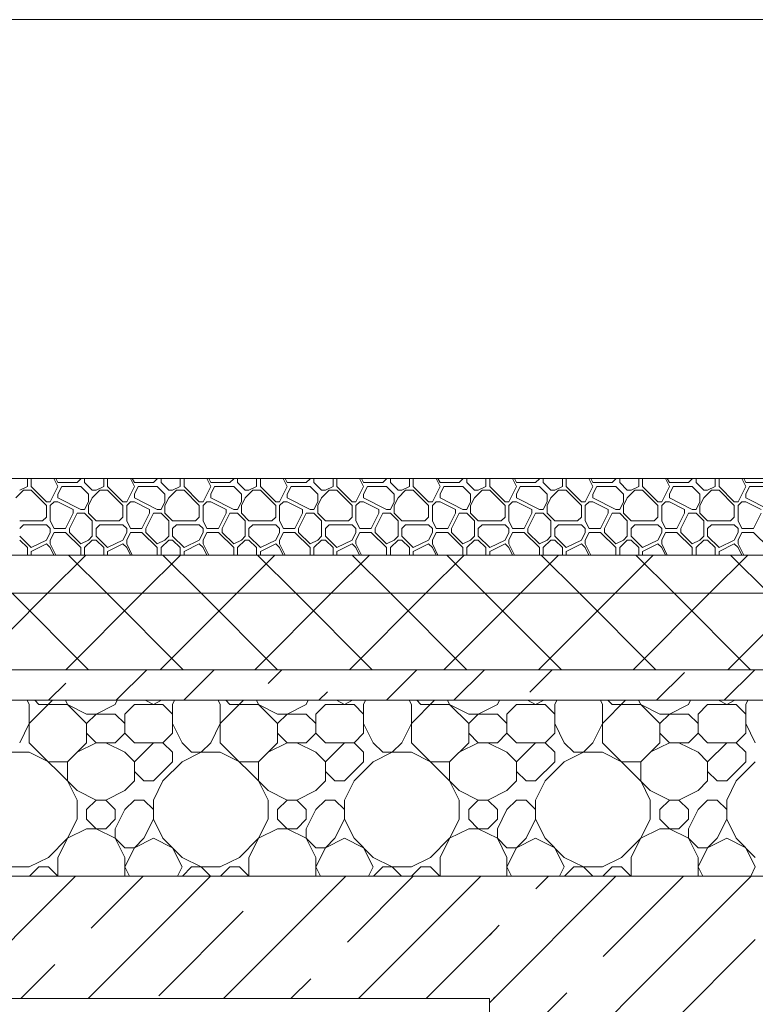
# Model space of a CAD drawing. Header units: millimetres. Extents: x 53645 to 137188, y 78097 to 135542.
# Tile 98 of 256: x 64932 to 65894, y 109593 to 110880. Entities that reach past the tile are written whole.
import ezdxf

# ---------------------------------------------------------------- set-up
doc = ezdxf.new("R2010")
doc.units = ezdxf.units.MM
doc.layers.add('hatch', color=7, linetype='Continuous', lineweight=5)
doc.layers.add('Wall2', color=40, linetype='Continuous', lineweight=5)

msp = doc.modelspace()

# ---------------------------------------------------------------- linework, layer by layer
at = {"layer": 'hatch', "color": 251, "ltscale": 100}
for points in [[(64932, 110264.6), (64942, 110269.6)], [(64942, 110269.6), (64942, 110280)], [(64947, 110269.6), (64947, 110280)], [(64967, 110249.6), (64947, 110269.6)], [(64972, 110249.6), (64982, 110269.6)], [(64982, 110269.6), (64976.8, 110280)], [(64982, 110274.6), (64979.3, 110280)], [(64982, 110274.6), (65007, 110274.6)], [(64982, 110259.6), (64987, 110269.6)], [(64987, 110269.6), (65012, 110269.6)], [(65007, 110274.6), (65012, 110279.6)], [(65012, 110279.6), (65012, 110280)], [(65022, 110259.6), (65012, 110269.6)], [(65017, 110274.6), (65017, 110280)], [(65027, 110264.6), (65017, 110274.6)], [(65032, 110264.6), (65042, 110269.6)], [(65042, 110269.6), (65042, 110280)], [(65047, 110269.6), (65047, 110280)], [(65067, 110249.6), (65047, 110269.6)], [(65072, 110249.6), (65082, 110269.6)], [(65082, 110269.6), (65076.8, 110280)], [(65082, 110274.6), (65079.3, 110280)], [(65082, 110274.6), (65107, 110274.6)], [(65082, 110259.6), (65087, 110269.6)], [(65087, 110269.6), (65112, 110269.6)], [(65107, 110274.6), (65112, 110279.6)], [(65112, 110279.6), (65112, 110280)], [(65122, 110259.6), (65112, 110269.6)], [(65117, 110274.6), (65117, 110280)], [(65127, 110264.6), (65117, 110274.6)], [(65132, 110264.6), (65142, 110269.6)], [(65142, 110269.6), (65142, 110280)], [(65147, 110269.6), (65147, 110280)], [(65167, 110249.6), (65147, 110269.6)], [(65172, 110249.6), (65182, 110269.6)], [(65182, 110269.6), (65176.8, 110280)], [(65182, 110274.6), (65179.3, 110280)], [(65182, 110274.6), (65207, 110274.6)], [(65182, 110259.6), (65187, 110269.6)], [(65187, 110269.6), (65212, 110269.6)], [(65207, 110274.6), (65212, 110279.6)], [(65212, 110279.6), (65212, 110280)], [(65222, 110259.6), (65212, 110269.6)], [(65217, 110274.6), (65217, 110280)], [(65227, 110264.6), (65217, 110274.6)], [(65232, 110264.6), (65242, 110269.6)], [(65242, 110269.6), (65242, 110280)], [(65247, 110269.6), (65247, 110280)], [(65267, 110249.6), (65247, 110269.6)], [(65272, 110249.6), (65282, 110269.6)], [(65282, 110269.6), (65276.8, 110280)], [(65282, 110274.6), (65279.3, 110280)], [(65282, 110274.6), (65307, 110274.6)], [(65282, 110259.6), (65287, 110269.6)], [(65287, 110269.6), (65312, 110269.6)], [(65307, 110274.6), (65312, 110279.6)], [(65312, 110279.6), (65312, 110280)], [(65322, 110259.6), (65312, 110269.6)], [(65317, 110274.6), (65317, 110280)], [(65327, 110264.6), (65317, 110274.6)], [(65332, 110264.6), (65342, 110269.6)], [(65342, 110269.6), (65342, 110280)], [(65347, 110269.6), (65347, 110280)], [(65367, 110249.6), (65347, 110269.6)], [(65372, 110249.6), (65382, 110269.6)], [(65382, 110269.6), (65376.8, 110280)], [(65382, 110274.6), (65379.3, 110280)], [(65382, 110274.6), (65407, 110274.6)], [(65382, 110259.6), (65387, 110269.6)], [(65387, 110269.6), (65412, 110269.6)], [(65407, 110274.6), (65412, 110279.6)], [(65412, 110279.6), (65412, 110280)], [(65422, 110259.6), (65412, 110269.6)], [(65417, 110274.6), (65417, 110280)], [(65427, 110264.6), (65417, 110274.6)], [(65432, 110264.6), (65442, 110269.6)], [(65442, 110269.6), (65442, 110280)], [(65447, 110269.6), (65447, 110280)], [(65467, 110249.6), (65447, 110269.6)], [(65472, 110249.6), (65482, 110269.6)], [(65482, 110269.6), (65476.8, 110280)], [(65482, 110274.6), (65479.3, 110280)], [(65482, 110274.6), (65507, 110274.6)], [(65482, 110259.6), (65487, 110269.6)], [(65487, 110269.6), (65512, 110269.6)], [(65507, 110274.6), (65512, 110279.6)], [(65512, 110279.6), (65512, 110280)], [(65522, 110259.6), (65512, 110269.6)], [(65517, 110274.6), (65517, 110280)], [(65527, 110264.6), (65517, 110274.6)], [(65532, 110264.6), (65542, 110269.6)], [(65542, 110269.6), (65542, 110280)], [(65547, 110269.6), (65547, 110280)], [(65567, 110249.6), (65547, 110269.6)], [(65572, 110249.6), (65582, 110269.6)], [(65582, 110269.6), (65576.8, 110280)], [(65582, 110274.6), (65579.3, 110280)], [(65582, 110274.6), (65607, 110274.6)], [(65582, 110259.6), (65587, 110269.6)], [(65587, 110269.6), (65612, 110269.6)], [(65607, 110274.6), (65612, 110279.6)], [(65612, 110279.6), (65612, 110280)], [(65622, 110259.6), (65612, 110269.6)], [(65617, 110274.6), (65617, 110280)], [(65627, 110264.6), (65617, 110274.6)], [(65632, 110264.6), (65642, 110269.6)], [(65642, 110269.6), (65642, 110280)], [(65647, 110269.6), (65647, 110280)], [(65667, 110249.6), (65647, 110269.6)], [(65672, 110249.6), (65682, 110269.6)], [(65682, 110269.6), (65676.8, 110280)], [(65682, 110274.6), (65679.3, 110280)], [(65682, 110274.6), (65707, 110274.6)], [(65682, 110259.6), (65687, 110269.6)], [(65687, 110269.6), (65712, 110269.6)], [(65707, 110274.6), (65712, 110279.6)], [(65712, 110279.6), (65712, 110280)], [(65722, 110259.6), (65712, 110269.6)], [(65717, 110274.6), (65717, 110280)], [(65727, 110264.6), (65717, 110274.6)], [(65732, 110264.6), (65742, 110269.6)], [(65742, 110269.6), (65742, 110280)], [(65747, 110269.6), (65747, 110280)], [(65767, 110249.6), (65747, 110269.6)], [(65772, 110249.6), (65782, 110269.6)], [(65782, 110269.6), (65776.8, 110280)], [(65782, 110274.6), (65779.3, 110280)], [(65782, 110274.6), (65807, 110274.6)], [(65782, 110259.6), (65787, 110269.6)], [(65787, 110269.6), (65812, 110269.6)], [(65807, 110274.6), (65812, 110279.6)], [(65812, 110279.6), (65812, 110280)], [(65822, 110259.6), (65812, 110269.6)], [(65817, 110274.6), (65817, 110280)], [(65827, 110264.6), (65817, 110274.6)], [(65832, 110264.6), (65842, 110269.6)], [(65842, 110269.6), (65842, 110280)], [(65847, 110269.6), (65847, 110280)], [(65867, 110249.6), (65847, 110269.6)], [(65872, 110249.6), (65882, 110269.6)], [(65882, 110269.6), (65876.8, 110280)], [(65882, 110274.6), (65879.3, 110280)], [(65882, 110274.6), (65907, 110274.6)], [(65882, 110259.6), (65887, 110269.6)], [(65887, 110269.6), (65912, 110269.6)], [(64927, 110254.6), (64937, 110264.6)], [(64937, 110264.6), (64947, 110264.6)], [(64967, 110244.6), (64947, 110264.6)], [(64982, 110254.6), (64982, 110259.6)], [(65022, 110249.6), (65022, 110259.6)], [(65027, 110264.6), (65032, 110264.6)], [(65027, 110254.6), (65037, 110264.6)], [(65037, 110264.6), (65047, 110264.6)], [(65067, 110244.6), (65047, 110264.6)], [(65082, 110254.6), (65082, 110259.6)], [(65122, 110249.6), (65122, 110259.6)], [(65127, 110264.6), (65132, 110264.6)], [(65127, 110254.6), (65137, 110264.6)], [(65137, 110264.6), (65147, 110264.6)], [(65167, 110244.6), (65147, 110264.6)], [(65182, 110254.6), (65182, 110259.6)], [(65222, 110249.6), (65222, 110259.6)], [(65227, 110264.6), (65232, 110264.6)], [(65227, 110254.6), (65237, 110264.6)], [(65237, 110264.6), (65247, 110264.6)], [(65267, 110244.6), (65247, 110264.6)], [(65282, 110254.6), (65282, 110259.6)], [(65322, 110249.6), (65322, 110259.6)], [(65327, 110264.6), (65332, 110264.6)], [(65327, 110254.6), (65337, 110264.6)], [(65337, 110264.6), (65347, 110264.6)], [(65367, 110244.6), (65347, 110264.6)], [(65382, 110254.6), (65382, 110259.6)], [(65422, 110249.6), (65422, 110259.6)], [(65427, 110264.6), (65432, 110264.6)], [(65427, 110254.6), (65437, 110264.6)], [(65437, 110264.6), (65447, 110264.6)], [(65467, 110244.6), (65447, 110264.6)], [(65482, 110254.6), (65482, 110259.6)], [(65522, 110249.6), (65522, 110259.6)], [(65527, 110264.6), (65532, 110264.6)], [(65527, 110254.6), (65537, 110264.6)], [(65537, 110264.6), (65547, 110264.6)], [(65567, 110244.6), (65547, 110264.6)], [(65582, 110254.6), (65582, 110259.6)], [(65622, 110249.6), (65622, 110259.6)], [(65627, 110264.6), (65632, 110264.6)], [(65627, 110254.6), (65637, 110264.6)], [(65637, 110264.6), (65647, 110264.6)], [(65667, 110244.6), (65647, 110264.6)], [(65682, 110254.6), (65682, 110259.6)], [(65722, 110249.6), (65722, 110259.6)], [(65727, 110264.6), (65732, 110264.6)], [(65727, 110254.6), (65737, 110264.6)], [(65737, 110264.6), (65747, 110264.6)], [(65767, 110244.6), (65747, 110264.6)], [(65782, 110254.6), (65782, 110259.6)], [(65822, 110249.6), (65822, 110259.6)], [(65827, 110264.6), (65832, 110264.6)], [(65827, 110254.6), (65837, 110264.6)], [(65837, 110264.6), (65847, 110264.6)], [(65867, 110244.6), (65847, 110264.6)], [(65882, 110254.6), (65882, 110259.6)], [(64967, 110249.6), (64972, 110249.6)], [(64967, 110229.6), (64967, 110244.6)], [(64972, 110244.6), (64977, 110249.6)], [(64972, 110224.6), (64972, 110244.6)], [(64977, 110249.6), (64982, 110249.6)], [(65012, 110239.6), (64982, 110254.6)], [(65002, 110239.6), (64982, 110249.6)], [(65017, 110239.6), (65022, 110249.6)], [(65017, 110239.6), (65022, 110249.6)], [(65022, 110244.6), (65027, 110254.6)], [(65022, 110234.6), (65022, 110244.6)], [(65067, 110249.6), (65072, 110249.6)], [(65067, 110229.6), (65067, 110244.6)], [(65072, 110244.6), (65077, 110249.6)], [(65072, 110224.6), (65072, 110244.6)], [(65077, 110249.6), (65082, 110249.6)], [(65112, 110239.6), (65082, 110254.6)], [(65102, 110239.6), (65082, 110249.6)], [(65117, 110239.6), (65122, 110249.6)], [(65117, 110239.6), (65122, 110249.6)], [(65122, 110244.6), (65127, 110254.6)], [(65122, 110234.6), (65122, 110244.6)], [(65167, 110249.6), (65172, 110249.6)], [(65167, 110229.6), (65167, 110244.6)], [(65172, 110244.6), (65177, 110249.6)], [(65172, 110224.6), (65172, 110244.6)], [(65177, 110249.6), (65182, 110249.6)], [(65212, 110239.6), (65182, 110254.6)], [(65202, 110239.6), (65182, 110249.6)], [(65217, 110239.6), (65222, 110249.6)], [(65217, 110239.6), (65222, 110249.6)], [(65222, 110244.6), (65227, 110254.6)], [(65222, 110234.6), (65222, 110244.6)], [(65267, 110249.6), (65272, 110249.6)], [(65267, 110229.6), (65267, 110244.6)], [(65272, 110244.6), (65277, 110249.6)], [(65272, 110224.6), (65272, 110244.6)], [(65277, 110249.6), (65282, 110249.6)], [(65312, 110239.6), (65282, 110254.6)], [(65302, 110239.6), (65282, 110249.6)], [(65317, 110239.6), (65322, 110249.6)], [(65317, 110239.6), (65322, 110249.6)], [(65322, 110244.6), (65327, 110254.6)], [(65322, 110234.6), (65322, 110244.6)], [(65367, 110249.6), (65372, 110249.6)], [(65367, 110229.6), (65367, 110244.6)], [(65372, 110244.6), (65377, 110249.6)], [(65372, 110224.6), (65372, 110244.6)], [(65377, 110249.6), (65382, 110249.6)], [(65412, 110239.6), (65382, 110254.6)], [(65402, 110239.6), (65382, 110249.6)], [(65417, 110239.6), (65422, 110249.6)], [(65417, 110239.6), (65422, 110249.6)], [(65422, 110244.6), (65427, 110254.6)], [(65422, 110234.6), (65422, 110244.6)], [(65467, 110249.6), (65472, 110249.6)], [(65467, 110229.6), (65467, 110244.6)], [(65472, 110244.6), (65477, 110249.6)], [(65472, 110224.6), (65472, 110244.6)], [(65477, 110249.6), (65482, 110249.6)], [(65512, 110239.6), (65482, 110254.6)], [(65502, 110239.6), (65482, 110249.6)], [(65517, 110239.6), (65522, 110249.6)], [(65517, 110239.6), (65522, 110249.6)], [(65522, 110244.6), (65527, 110254.6)], [(65522, 110234.6), (65522, 110244.6)], [(65567, 110249.6), (65572, 110249.6)], [(65567, 110229.6), (65567, 110244.6)], [(65572, 110244.6), (65577, 110249.6)], [(65572, 110224.6), (65572, 110244.6)], [(65577, 110249.6), (65582, 110249.6)], [(65612, 110239.6), (65582, 110254.6)], [(65602, 110239.6), (65582, 110249.6)], [(65617, 110239.6), (65622, 110249.6)], [(65617, 110239.6), (65622, 110249.6)], [(65622, 110244.6), (65627, 110254.6)], [(65622, 110234.6), (65622, 110244.6)], [(65667, 110249.6), (65672, 110249.6)], [(65667, 110229.6), (65667, 110244.6)], [(65672, 110244.6), (65677, 110249.6)], [(65672, 110224.6), (65672, 110244.6)], [(65677, 110249.6), (65682, 110249.6)], [(65712, 110239.6), (65682, 110254.6)], [(65702, 110239.6), (65682, 110249.6)], [(65717, 110239.6), (65722, 110249.6)], [(65717, 110239.6), (65722, 110249.6)], [(65722, 110244.6), (65727, 110254.6)], [(65722, 110234.6), (65722, 110244.6)], [(65767, 110249.6), (65772, 110249.6)], [(65767, 110229.6), (65767, 110244.6)], [(65772, 110244.6), (65777, 110249.6)], [(65772, 110224.6), (65772, 110244.6)], [(65777, 110249.6), (65782, 110249.6)], [(65812, 110239.6), (65782, 110254.6)], [(65802, 110239.6), (65782, 110249.6)], [(65817, 110239.6), (65822, 110249.6)], [(65817, 110239.6), (65822, 110249.6)], [(65822, 110244.6), (65827, 110254.6)], [(65822, 110234.6), (65822, 110244.6)], [(65867, 110249.6), (65872, 110249.6)], [(65867, 110229.6), (65867, 110244.6)], [(65872, 110244.6), (65877, 110249.6)], [(65872, 110224.6), (65872, 110244.6)], [(65877, 110249.6), (65882, 110249.6)], [(65912, 110239.6), (65882, 110254.6)], [(65902, 110239.6), (65882, 110249.6)], [(64992, 110214.6), (65002, 110234.6)], [(64997, 110214.6), (65007, 110234.6)], [(65002, 110234.6), (65002, 110239.6)], [(65007, 110234.6), (65017, 110234.6)], [(65012, 110239.6), (65017, 110239.6)], [(65027, 110224.6), (65017, 110234.6)], [(65032, 110224.6), (65022, 110234.6)], [(65092, 110214.6), (65102, 110234.6)], [(65097, 110214.6), (65107, 110234.6)], [(65102, 110234.6), (65102, 110239.6)], [(65107, 110234.6), (65117, 110234.6)], [(65112, 110239.6), (65117, 110239.6)], [(65127, 110224.6), (65117, 110234.6)], [(65132, 110224.6), (65122, 110234.6)], [(65192, 110214.6), (65202, 110234.6)], [(65197, 110214.6), (65207, 110234.6)], [(65202, 110234.6), (65202, 110239.6)], [(65207, 110234.6), (65217, 110234.6)], [(65212, 110239.6), (65217, 110239.6)], [(65227, 110224.6), (65217, 110234.6)], [(65232, 110224.6), (65222, 110234.6)], [(65292, 110214.6), (65302, 110234.6)], [(65297, 110214.6), (65307, 110234.6)], [(65302, 110234.6), (65302, 110239.6)], [(65307, 110234.6), (65317, 110234.6)], [(65312, 110239.6), (65317, 110239.6)], [(65327, 110224.6), (65317, 110234.6)], [(65332, 110224.6), (65322, 110234.6)], [(65392, 110214.6), (65402, 110234.6)], [(65397, 110214.6), (65407, 110234.6)], [(65402, 110234.6), (65402, 110239.6)], [(65407, 110234.6), (65417, 110234.6)], [(65412, 110239.6), (65417, 110239.6)], [(65427, 110224.6), (65417, 110234.6)], [(65432, 110224.6), (65422, 110234.6)], [(65492, 110214.6), (65502, 110234.6)], [(65497, 110214.6), (65507, 110234.6)], [(65502, 110234.6), (65502, 110239.6)], [(65507, 110234.6), (65517, 110234.6)], [(65512, 110239.6), (65517, 110239.6)], [(65527, 110224.6), (65517, 110234.6)], [(65532, 110224.6), (65522, 110234.6)], [(65592, 110214.6), (65602, 110234.6)], [(65597, 110214.6), (65607, 110234.6)], [(65602, 110234.6), (65602, 110239.6)], [(65607, 110234.6), (65617, 110234.6)], [(65612, 110239.6), (65617, 110239.6)], [(65627, 110224.6), (65617, 110234.6)], [(65632, 110224.6), (65622, 110234.6)], [(65692, 110214.6), (65702, 110234.6)], [(65697, 110214.6), (65707, 110234.6)], [(65702, 110234.6), (65702, 110239.6)], [(65707, 110234.6), (65717, 110234.6)], [(65712, 110239.6), (65717, 110239.6)], [(65727, 110224.6), (65717, 110234.6)], [(65732, 110224.6), (65722, 110234.6)], [(65792, 110214.6), (65802, 110234.6)], [(65797, 110214.6), (65807, 110234.6)], [(65802, 110234.6), (65802, 110239.6)], [(65807, 110234.6), (65817, 110234.6)], [(65812, 110239.6), (65817, 110239.6)], [(65827, 110224.6), (65817, 110234.6)], [(65832, 110224.6), (65822, 110234.6)], [(65892, 110214.6), (65902, 110234.6)], [(64932, 110224.6), (64962, 110224.6)], [(64932, 110214.6), (64937, 110219.6)], [(64937, 110219.6), (64967, 110219.6)], [(64962, 110224.6), (64967, 110229.6)], [(64972, 110214.6), (64967, 110219.6)], [(64977, 110214.6), (64972, 110224.6)], [(65027, 110204.6), (65027, 110224.6)], [(65032, 110224.6), (65062, 110224.6)], [(65032, 110214.6), (65037, 110219.6)], [(65037, 110219.6), (65067, 110219.6)], [(65062, 110224.6), (65067, 110229.6)], [(65072, 110214.6), (65067, 110219.6)], [(65077, 110214.6), (65072, 110224.6)], [(65127, 110204.6), (65127, 110224.6)], [(65132, 110224.6), (65162, 110224.6)], [(65132, 110214.6), (65137, 110219.6)], [(65137, 110219.6), (65167, 110219.6)], [(65162, 110224.6), (65167, 110229.6)], [(65172, 110214.6), (65167, 110219.6)], [(65177, 110214.6), (65172, 110224.6)], [(65227, 110204.6), (65227, 110224.6)], [(65232, 110224.6), (65262, 110224.6)], [(65232, 110214.6), (65237, 110219.6)], [(65237, 110219.6), (65267, 110219.6)], [(65262, 110224.6), (65267, 110229.6)], [(65272, 110214.6), (65267, 110219.6)], [(65277, 110214.6), (65272, 110224.6)], [(65327, 110204.6), (65327, 110224.6)], [(65332, 110224.6), (65362, 110224.6)], [(65332, 110214.6), (65337, 110219.6)], [(65337, 110219.6), (65367, 110219.6)], [(65362, 110224.6), (65367, 110229.6)], [(65372, 110214.6), (65367, 110219.6)], [(65377, 110214.6), (65372, 110224.6)], [(65427, 110204.6), (65427, 110224.6)], [(65432, 110224.6), (65462, 110224.6)], [(65432, 110214.6), (65437, 110219.6)], [(65437, 110219.6), (65467, 110219.6)], [(65462, 110224.6), (65467, 110229.6)], [(65472, 110214.6), (65467, 110219.6)], [(65477, 110214.6), (65472, 110224.6)], [(65527, 110204.6), (65527, 110224.6)], [(65532, 110224.6), (65562, 110224.6)], [(65532, 110214.6), (65537, 110219.6)], [(65537, 110219.6), (65567, 110219.6)], [(65562, 110224.6), (65567, 110229.6)], [(65572, 110214.6), (65567, 110219.6)], [(65577, 110214.6), (65572, 110224.6)], [(65627, 110204.6), (65627, 110224.6)], [(65632, 110224.6), (65662, 110224.6)], [(65632, 110214.6), (65637, 110219.6)], [(65637, 110219.6), (65667, 110219.6)], [(65662, 110224.6), (65667, 110229.6)], [(65672, 110214.6), (65667, 110219.6)], [(65677, 110214.6), (65672, 110224.6)], [(65727, 110204.6), (65727, 110224.6)], [(65732, 110224.6), (65762, 110224.6)], [(65732, 110214.6), (65737, 110219.6)], [(65737, 110219.6), (65767, 110219.6)], [(65762, 110224.6), (65767, 110229.6)], [(65772, 110214.6), (65767, 110219.6)], [(65777, 110214.6), (65772, 110224.6)], [(65827, 110204.6), (65827, 110224.6)], [(65832, 110224.6), (65862, 110224.6)], [(65832, 110214.6), (65837, 110219.6)], [(65837, 110219.6), (65867, 110219.6)], [(65862, 110224.6), (65867, 110229.6)], [(65872, 110214.6), (65867, 110219.6)], [(65877, 110214.6), (65872, 110224.6)], [(64947, 110189.6), (64932, 110204.6)], [(64967, 110199.6), (64972, 110209.6)], [(64972, 110209.6), (64972, 110214.6)], [(64972, 110199.6), (64977, 110209.6)], [(64977, 110214.6), (64992, 110214.6)], [(64977, 110209.6), (64992, 110209.6)], [(65012, 110189.6), (64992, 110209.6)], [(64997, 110209.6), (64997, 110214.6)], [(65012, 110194.6), (64997, 110209.6)], [(65022, 110199.6), (65027, 110204.6)], [(65032, 110204.6), (65032, 110214.6)], [(65047, 110189.6), (65032, 110204.6)], [(65067, 110199.6), (65072, 110209.6)], [(65072, 110209.6), (65072, 110214.6)], [(65072, 110199.6), (65077, 110209.6)], [(65077, 110214.6), (65092, 110214.6)], [(65077, 110209.6), (65092, 110209.6)], [(65112, 110189.6), (65092, 110209.6)], [(65097, 110209.6), (65097, 110214.6)], [(65112, 110194.6), (65097, 110209.6)], [(65122, 110199.6), (65127, 110204.6)], [(65132, 110204.6), (65132, 110214.6)], [(65147, 110189.6), (65132, 110204.6)], [(65167, 110199.6), (65172, 110209.6)], [(65172, 110209.6), (65172, 110214.6)], [(65172, 110199.6), (65177, 110209.6)], [(65177, 110214.6), (65192, 110214.6)], [(65177, 110209.6), (65192, 110209.6)], [(65212, 110189.6), (65192, 110209.6)], [(65197, 110209.6), (65197, 110214.6)], [(65212, 110194.6), (65197, 110209.6)], [(65222, 110199.6), (65227, 110204.6)], [(65232, 110204.6), (65232, 110214.6)], [(65247, 110189.6), (65232, 110204.6)], [(65267, 110199.6), (65272, 110209.6)], [(65272, 110209.6), (65272, 110214.6)], [(65272, 110199.6), (65277, 110209.6)], [(65277, 110214.6), (65292, 110214.6)], [(65277, 110209.6), (65292, 110209.6)], [(65312, 110189.6), (65292, 110209.6)], [(65297, 110209.6), (65297, 110214.6)], [(65312, 110194.6), (65297, 110209.6)], [(65322, 110199.6), (65327, 110204.6)], [(65332, 110204.6), (65332, 110214.6)], [(65347, 110189.6), (65332, 110204.6)], [(65367, 110199.6), (65372, 110209.6)], [(65372, 110209.6), (65372, 110214.6)], [(65372, 110199.6), (65377, 110209.6)], [(65377, 110214.6), (65392, 110214.6)], [(65377, 110209.6), (65392, 110209.6)], [(65412, 110189.6), (65392, 110209.6)], [(65397, 110209.6), (65397, 110214.6)], [(65412, 110194.6), (65397, 110209.6)], [(65422, 110199.6), (65427, 110204.6)], [(65432, 110204.6), (65432, 110214.6)], [(65447, 110189.6), (65432, 110204.6)], [(65467, 110199.6), (65472, 110209.6)], [(65472, 110209.6), (65472, 110214.6)], [(65472, 110199.6), (65477, 110209.6)], [(65477, 110214.6), (65492, 110214.6)], [(65477, 110209.6), (65492, 110209.6)], [(65512, 110189.6), (65492, 110209.6)], [(65497, 110209.6), (65497, 110214.6)], [(65512, 110194.6), (65497, 110209.6)], [(65522, 110199.6), (65527, 110204.6)], [(65532, 110204.6), (65532, 110214.6)], [(65547, 110189.6), (65532, 110204.6)], [(65567, 110199.6), (65572, 110209.6)], [(65572, 110209.6), (65572, 110214.6)], [(65572, 110199.6), (65577, 110209.6)], [(65577, 110214.6), (65592, 110214.6)], [(65577, 110209.6), (65592, 110209.6)], [(65612, 110189.6), (65592, 110209.6)], [(65597, 110209.6), (65597, 110214.6)], [(65612, 110194.6), (65597, 110209.6)], [(65622, 110199.6), (65627, 110204.6)], [(65632, 110204.6), (65632, 110214.6)], [(65647, 110189.6), (65632, 110204.6)], [(65667, 110199.6), (65672, 110209.6)], [(65672, 110209.6), (65672, 110214.6)], [(65672, 110199.6), (65677, 110209.6)], [(65677, 110214.6), (65692, 110214.6)], [(65677, 110209.6), (65692, 110209.6)], [(65712, 110189.6), (65692, 110209.6)], [(65697, 110209.6), (65697, 110214.6)], [(65712, 110194.6), (65697, 110209.6)], [(65722, 110199.6), (65727, 110204.6)], [(65732, 110204.6), (65732, 110214.6)], [(65747, 110189.6), (65732, 110204.6)], [(65767, 110199.6), (65772, 110209.6)], [(65772, 110209.6), (65772, 110214.6)], [(65772, 110199.6), (65777, 110209.6)], [(65777, 110214.6), (65792, 110214.6)], [(65777, 110209.6), (65792, 110209.6)], [(65812, 110189.6), (65792, 110209.6)], [(65797, 110209.6), (65797, 110214.6)], [(65812, 110194.6), (65797, 110209.6)], [(65822, 110199.6), (65827, 110204.6)], [(65832, 110204.6), (65832, 110214.6)], [(65847, 110189.6), (65832, 110204.6)], [(65867, 110199.6), (65872, 110209.6)], [(65872, 110209.6), (65872, 110214.6)], [(65872, 110199.6), (65877, 110209.6)], [(65877, 110214.6), (65892, 110214.6)], [(65877, 110209.6), (65892, 110209.6)], [(65912, 110189.6), (65892, 110209.6)], [(64942, 110189.6), (64932, 110199.6)], [(64947, 110189.6), (64967, 110199.6)], [(64947, 110184.6), (64967, 110194.6)], [(64972, 110189.6), (64967, 110194.6)], [(64972, 110194.6), (64972, 110199.6)], [(64979.3, 110180), (64972, 110194.6)], [(65012, 110194.6), (65022, 110199.6)], [(65017, 110189.6), (65027, 110199.6)], [(65027, 110199.6), (65032, 110199.6)], [(65042, 110189.6), (65032, 110199.6)], [(65047, 110189.6), (65067, 110199.6)], [(65047, 110184.6), (65067, 110194.6)], [(65072, 110189.6), (65067, 110194.6)], [(65072, 110194.6), (65072, 110199.6)], [(65079.3, 110180), (65072, 110194.6)], [(65112, 110194.6), (65122, 110199.6)], [(65117, 110189.6), (65127, 110199.6)], [(65127, 110199.6), (65132, 110199.6)], [(65142, 110189.6), (65132, 110199.6)], [(65147, 110189.6), (65167, 110199.6)], [(65147, 110184.6), (65167, 110194.6)], [(65172, 110189.6), (65167, 110194.6)], [(65172, 110194.6), (65172, 110199.6)], [(65179.3, 110180), (65172, 110194.6)], [(65212, 110194.6), (65222, 110199.6)], [(65217, 110189.6), (65227, 110199.6)], [(65227, 110199.6), (65232, 110199.6)], [(65242, 110189.6), (65232, 110199.6)], [(65247, 110189.6), (65267, 110199.6)], [(65247, 110184.6), (65267, 110194.6)], [(65272, 110189.6), (65267, 110194.6)], [(65272, 110194.6), (65272, 110199.6)], [(65279.3, 110180), (65272, 110194.6)], [(65312, 110194.6), (65322, 110199.6)], [(65317, 110189.6), (65327, 110199.6)], [(65327, 110199.6), (65332, 110199.6)], [(65342, 110189.6), (65332, 110199.6)], [(65347, 110189.6), (65367, 110199.6)], [(65347, 110184.6), (65367, 110194.6)], [(65372, 110189.6), (65367, 110194.6)], [(65372, 110194.6), (65372, 110199.6)], [(65379.3, 110180), (65372, 110194.6)], [(65412, 110194.6), (65422, 110199.6)], [(65417, 110189.6), (65427, 110199.6)], [(65427, 110199.6), (65432, 110199.6)], [(65442, 110189.6), (65432, 110199.6)], [(65447, 110189.6), (65467, 110199.6)], [(65447, 110184.6), (65467, 110194.6)], [(65472, 110189.6), (65467, 110194.6)], [(65472, 110194.6), (65472, 110199.6)], [(65479.3, 110180), (65472, 110194.6)], [(65512, 110194.6), (65522, 110199.6)], [(65517, 110189.6), (65527, 110199.6)], [(65527, 110199.6), (65532, 110199.6)], [(65542, 110189.6), (65532, 110199.6)], [(65547, 110189.6), (65567, 110199.6)], [(65547, 110184.6), (65567, 110194.6)], [(65572, 110189.6), (65567, 110194.6)], [(65572, 110194.6), (65572, 110199.6)], [(65579.3, 110180), (65572, 110194.6)], [(65612, 110194.6), (65622, 110199.6)], [(65617, 110189.6), (65627, 110199.6)], [(65627, 110199.6), (65632, 110199.6)], [(65642, 110189.6), (65632, 110199.6)], [(65647, 110189.6), (65667, 110199.6)], [(65647, 110184.6), (65667, 110194.6)], [(65672, 110189.6), (65667, 110194.6)], [(65672, 110194.6), (65672, 110199.6)], [(65679.3, 110180), (65672, 110194.6)], [(65712, 110194.6), (65722, 110199.6)], [(65717, 110189.6), (65727, 110199.6)], [(65727, 110199.6), (65732, 110199.6)], [(65742, 110189.6), (65732, 110199.6)], [(65747, 110189.6), (65767, 110199.6)], [(65747, 110184.6), (65767, 110194.6)], [(65772, 110189.6), (65767, 110194.6)], [(65772, 110194.6), (65772, 110199.6)], [(65779.3, 110180), (65772, 110194.6)], [(65812, 110194.6), (65822, 110199.6)], [(65817, 110189.6), (65827, 110199.6)], [(65827, 110199.6), (65832, 110199.6)], [(65842, 110189.6), (65832, 110199.6)], [(65847, 110189.6), (65867, 110199.6)], [(65847, 110184.6), (65867, 110194.6)], [(65872, 110189.6), (65867, 110194.6)], [(65872, 110194.6), (65872, 110199.6)], [(65879.3, 110180), (65872, 110194.6)], [(74636.5, 110180), (61406.4, 110180)], [(61406.4, 110180), (74636.5, 110180)], [(64942, 110180), (64942, 110189.6)], [(64947, 110180), (64947, 110184.6)], [(64968.4, 110130), (65018.4, 110180)], [(64976.8, 110180), (64972, 110189.6)], [(65045.8, 110130), (64995.8, 110180)], [(65012, 110180), (65012, 110189.6)], [(65017, 110180), (65017, 110189.6)], [(65042, 110180), (65042, 110189.6)], [(65047, 110180), (65047, 110184.6)], [(65076.8, 110180), (65072, 110189.6)], [(65092.2, 110130), (65142.2, 110180)], [(65112, 110180), (65112, 110189.6)], [(65117, 110180), (65117, 110189.6)], [(65169.5, 110130), (65119.5, 110180)], [(65142, 110180), (65142, 110189.6)], [(65147, 110180), (65147, 110184.6)], [(65176.8, 110180), (65172, 110189.6)], [(65212, 110180), (65212, 110189.6)], [(65215.9, 110130), (65265.9, 110180)], [(65217, 110180), (65217, 110189.6)], [(65242, 110180), (65242, 110189.6)], [(65293.3, 110130), (65243.3, 110180)], [(65247, 110180), (65247, 110184.6)], [(65276.8, 110180), (65272, 110189.6)], [(65312, 110180), (65312, 110189.6)], [(65317, 110180), (65317, 110189.6)], [(65339.7, 110130), (65389.7, 110180)], [(65342, 110180), (65342, 110189.6)], [(65347, 110180), (65347, 110184.6)], [(65417, 110130), (65367, 110180)], [(65376.8, 110180), (65372, 110189.6)], [(65412, 110180), (65412, 110189.6)], [(65417, 110180), (65417, 110189.6)], [(65442, 110180), (65442, 110189.6)], [(65447, 110180), (65447, 110184.6)], [(65463.4, 110130), (65513.4, 110180)], [(65476.8, 110180), (65472, 110189.6)], [(65540.8, 110130), (65490.8, 110180)], [(65512, 110180), (65512, 110189.6)], [(65517, 110180), (65517, 110189.6)], [(65542, 110180), (65542, 110189.6)], [(65547, 110180), (65547, 110184.6)], [(65576.8, 110180), (65572, 110189.6)], [(65587.1, 110130), (65637.1, 110180)], [(65612, 110180), (65612, 110189.6)], [(65664.5, 110130), (65614.5, 110180)], [(65617, 110180), (65617, 110189.6)], [(65642, 110180), (65642, 110189.6)], [(65647, 110180), (65647, 110184.6)], [(65676.8, 110180), (65672, 110189.6)], [(65710.9, 110130), (65760.9, 110180)], [(65712, 110180), (65712, 110189.6)], [(65717, 110180), (65717, 110189.6)], [(65788.3, 110130), (65738.3, 110180)], [(65742, 110180), (65742, 110189.6)], [(65747, 110180), (65747, 110184.6)], [(65776.8, 110180), (65772, 110189.6)], [(65812, 110180), (65812, 110189.6)], [(65817, 110180), (65817, 110189.6)], [(65834.6, 110130), (65884.6, 110180)], [(65842, 110180), (65842, 110189.6)], [(65847, 110180), (65847, 110184.6)], [(65912, 110130), (65862, 110180)], [(65876.8, 110180), (65872, 110189.6)], [(74636.5, 110130), (61406.4, 110130)], [(61406.4, 110130), (74636.5, 110130)], [(64868.4, 110030), (64968.4, 110130)], [(65022, 110030), (64922, 110130)], [(64992.2, 110030), (65092.2, 110130)], [(65145.8, 110030), (65045.8, 110130)], [(65115.9, 110030), (65215.9, 110130)], [(65269.5, 110030), (65169.5, 110130)], [(65239.7, 110030), (65339.7, 110130)], [(65393.3, 110030), (65293.3, 110130)], [(65363.4, 110030), (65463.4, 110130)], [(65517, 110030), (65417, 110130)], [(65487.1, 110030), (65587.1, 110130)], [(65640.8, 110030), (65540.8, 110130)], [(65610.9, 110030), (65710.9, 110130)], [(65764.5, 110030), (65664.5, 110130)], [(65734.6, 110030), (65834.6, 110130)], [(65888.3, 110030), (65788.3, 110130)], [(65858.4, 110030), (65958.4, 110130)], [(74636.5, 110030), (61406.4, 110030)], [(61406.4, 110030), (74636.5, 110030)], [(65058.2, 109990), (65098.2, 110030)], [(65146.6, 109990), (65186.6, 110030)], [(65257.2, 110012.2), (65275, 110030)], [(65411.8, 109990), (65451.8, 110030)], [(65500.2, 109990), (65540.2, 110030)], [(65599.3, 110000.7), (65628.6, 110030)], [(65765.3, 109990), (65801.7, 110026.3)], [(65853.7, 109990), (65893.7, 110030)], [(64969.8, 109990), (64992.5, 110012.6)], [(65323.4, 109990), (65334.6, 110001.1)], [(74636.5, 109990), (61406.4, 109990)], [(61406.4, 109990), (74636.5, 109990)], [(64944.5, 109984.6), (64941.8, 109990)], [(64944.5, 109959.6), (64974.8, 109990)], [(64957, 109984.6), (64951.7, 109990)], [(64994.5, 109984.6), (64991.8, 109990)], [(65057, 109984.6), (65059.6, 109990)], [(65107, 109984.6), (65096.3, 109990)], [(65107, 109984.6), (65117.6, 109990)], [(65132, 109984.6), (65134.6, 109990)], [(65194.5, 109984.6), (65191.8, 109990)], [(65194.5, 109959.6), (65224.8, 109990)], [(65207, 109984.6), (65201.7, 109990)], [(65244.5, 109984.6), (65241.8, 109990)], [(65307, 109984.6), (65309.6, 109990)], [(65357, 109984.6), (65346.3, 109990)], [(65357, 109984.6), (65367.6, 109990)], [(65382, 109984.6), (65384.6, 109990)], [(65444.5, 109984.6), (65441.8, 109990)], [(65444.5, 109959.6), (65474.8, 109990)], [(65457, 109984.6), (65451.7, 109990)], [(65494.5, 109984.6), (65491.8, 109990)], [(65557, 109984.6), (65559.6, 109990)], [(65607, 109984.6), (65596.3, 109990)], [(65607, 109984.6), (65617.6, 109990)], [(65632, 109984.6), (65634.6, 109990)], [(65694.5, 109984.6), (65691.8, 109990)], [(65694.5, 109959.6), (65724.8, 109990)], [(65707, 109984.6), (65701.7, 109990)], [(65744.5, 109984.6), (65741.8, 109990)], [(65807, 109984.6), (65809.6, 109990)], [(65857, 109984.6), (65846.3, 109990)], [(65857, 109984.6), (65867.6, 109990)], [(65882, 109984.6), (65884.6, 109990)], [(64944.5, 109934.6), (64944.5, 109984.6)], [(64957, 109984.6), (64994.5, 109984.6)], [(65019.5, 109959.6), (64994.5, 109984.6)], [(65019.5, 109972.1), (64994.5, 109984.6)], [(65032, 109972.1), (65057, 109984.6)], [(65069.5, 109972.1), (65082, 109984.6)], [(65082, 109984.6), (65119.5, 109984.6)], [(65132, 109972.1), (65119.5, 109984.6)], [(65132, 109947.1), (65132, 109984.6)], [(65194.5, 109934.6), (65194.5, 109984.6)], [(65207, 109984.6), (65244.5, 109984.6)], [(65269.5, 109959.6), (65244.5, 109984.6)], [(65269.5, 109972.1), (65244.5, 109984.6)], [(65282, 109972.1), (65307, 109984.6)], [(65319.5, 109972.1), (65332, 109984.6)], [(65332, 109984.6), (65369.5, 109984.6)], [(65382, 109972.1), (65369.5, 109984.6)], [(65382, 109947.1), (65382, 109984.6)], [(65444.5, 109934.6), (65444.5, 109984.6)], [(65457, 109984.6), (65494.5, 109984.6)], [(65519.5, 109959.6), (65494.5, 109984.6)], [(65519.5, 109972.1), (65494.5, 109984.6)], [(65532, 109972.1), (65557, 109984.6)], [(65569.5, 109972.1), (65582, 109984.6)], [(65582, 109984.6), (65619.5, 109984.6)], [(65632, 109972.1), (65619.5, 109984.6)], [(65632, 109947.1), (65632, 109984.6)], [(65694.5, 109934.6), (65694.5, 109984.6)], [(65707, 109984.6), (65744.5, 109984.6)], [(65769.5, 109959.6), (65744.5, 109984.6)], [(65769.5, 109972.1), (65744.5, 109984.6)], [(65782, 109972.1), (65807, 109984.6)], [(65819.5, 109972.1), (65832, 109984.6)], [(65832, 109984.6), (65869.5, 109984.6)], [(65882, 109972.1), (65869.5, 109984.6)], [(65882, 109947.1), (65882, 109984.6)], [(65019.5, 109972.1), (65057, 109972.1)], [(65019.5, 109959.6), (65032, 109972.1)], [(65069.5, 109959.6), (65057, 109972.1)], [(65069.5, 109947.1), (65069.5, 109972.1)], [(65269.5, 109972.1), (65307, 109972.1)], [(65269.5, 109959.6), (65282, 109972.1)], [(65319.5, 109959.6), (65307, 109972.1)], [(65319.5, 109947.1), (65319.5, 109972.1)], [(65519.5, 109972.1), (65557, 109972.1)], [(65519.5, 109959.6), (65532, 109972.1)], [(65569.5, 109959.6), (65557, 109972.1)], [(65569.5, 109947.1), (65569.5, 109972.1)], [(65769.5, 109972.1), (65807, 109972.1)], [(65769.5, 109959.6), (65782, 109972.1)], [(65819.5, 109959.6), (65807, 109972.1)], [(65819.5, 109947.1), (65819.5, 109972.1)], [(64932, 109934.6), (64944.5, 109959.6)], [(65019.5, 109934.6), (65019.5, 109959.6)], [(65032, 109934.6), (65019.5, 109947.1)], [(65057, 109934.6), (65069.5, 109947.1)], [(65082, 109934.6), (65069.5, 109947.1)], [(65119.5, 109934.6), (65132, 109947.1)], [(65144.5, 109934.6), (65132, 109959.6)], [(65182, 109934.6), (65194.5, 109959.6)], [(65269.5, 109934.6), (65269.5, 109959.6)], [(65282, 109934.6), (65269.5, 109947.1)], [(65307, 109934.6), (65319.5, 109947.1)], [(65332, 109934.6), (65319.5, 109947.1)], [(65369.5, 109934.6), (65382, 109947.1)], [(65394.5, 109934.6), (65382, 109959.6)], [(65432, 109934.6), (65444.5, 109959.6)], [(65519.5, 109934.6), (65519.5, 109959.6)], [(65532, 109934.6), (65519.5, 109947.1)], [(65557, 109934.6), (65569.5, 109947.1)], [(65582, 109934.6), (65569.5, 109947.1)], [(65619.5, 109934.6), (65632, 109947.1)], [(65644.5, 109934.6), (65632, 109959.6)], [(65682, 109934.6), (65694.5, 109959.6)], [(65769.5, 109934.6), (65769.5, 109959.6)], [(65782, 109934.6), (65769.5, 109947.1)], [(65807, 109934.6), (65819.5, 109947.1)], [(65832, 109934.6), (65819.5, 109947.1)], [(65869.5, 109934.6), (65882, 109947.1)], [(65894.5, 109934.6), (65882, 109959.6)], [(65007, 109872.1), (64944.5, 109934.6)], [(64994.5, 109909.6), (65019.5, 109934.6)], [(65007, 109922.1), (65032, 109934.6)], [(65032, 109934.6), (65057, 109934.6)], [(65069.5, 109922.1), (65044.5, 109934.6)], [(65082, 109934.6), (65119.5, 109934.6)], [(65082, 109909.6), (65107, 109934.6)], [(65132, 109922.1), (65119.5, 109934.6)], [(65157, 109922.1), (65144.5, 109934.6)], [(65169.5, 109922.1), (65182, 109934.6)], [(65257, 109872.1), (65194.5, 109934.6)], [(65244.5, 109909.6), (65269.5, 109934.6)], [(65257, 109922.1), (65282, 109934.6)], [(65282, 109934.6), (65307, 109934.6)], [(65319.5, 109922.1), (65294.5, 109934.6)], [(65332, 109934.6), (65369.5, 109934.6)], [(65332, 109909.6), (65357, 109934.6)], [(65382, 109922.1), (65369.5, 109934.6)], [(65407, 109922.1), (65394.5, 109934.6)], [(65419.5, 109922.1), (65432, 109934.6)], [(65507, 109872.1), (65444.5, 109934.6)], [(65494.5, 109909.6), (65519.5, 109934.6)], [(65507, 109922.1), (65532, 109934.6)], [(65532, 109934.6), (65557, 109934.6)], [(65569.5, 109922.1), (65544.5, 109934.6)], [(65582, 109934.6), (65619.5, 109934.6)], [(65582, 109909.6), (65607, 109934.6)], [(65632, 109922.1), (65619.5, 109934.6)], [(65657, 109922.1), (65644.5, 109934.6)], [(65669.5, 109922.1), (65682, 109934.6)], [(65757, 109872.1), (65694.5, 109934.6)], [(65744.5, 109909.6), (65769.5, 109934.6)], [(65757, 109922.1), (65782, 109934.6)], [(65782, 109934.6), (65807, 109934.6)], [(65819.5, 109922.1), (65794.5, 109934.6)], [(65832, 109934.6), (65869.5, 109934.6)], [(65832, 109909.6), (65857, 109934.6)], [(65882, 109922.1), (65869.5, 109934.6)], [(64907, 109922.1), (64944.5, 109922.1)], [(64969.5, 109909.6), (64944.5, 109922.1)], [(65082, 109909.6), (65069.5, 109922.1)], [(65132, 109909.6), (65132, 109922.1)], [(65144.5, 109909.6), (65169.5, 109922.1)], [(65157, 109922.1), (65194.5, 109922.1)], [(65219.5, 109909.6), (65194.5, 109922.1)], [(65332, 109909.6), (65319.5, 109922.1)], [(65382, 109909.6), (65382, 109922.1)], [(65394.5, 109909.6), (65419.5, 109922.1)], [(65407, 109922.1), (65444.5, 109922.1)], [(65469.5, 109909.6), (65444.5, 109922.1)], [(65582, 109909.6), (65569.5, 109922.1)], [(65632, 109909.6), (65632, 109922.1)], [(65644.5, 109909.6), (65669.5, 109922.1)], [(65657, 109922.1), (65694.5, 109922.1)], [(65719.5, 109909.6), (65694.5, 109922.1)], [(65832, 109909.6), (65819.5, 109922.1)], [(65882, 109909.6), (65882, 109922.1)], [(64969.5, 109909.6), (64994.5, 109909.6)], [(64994.5, 109884.6), (64994.5, 109909.6)], [(65082, 109884.6), (65082, 109909.6)], [(65107, 109884.6), (65132, 109909.6)], [(65119.5, 109884.6), (65144.5, 109909.6)], [(65219.5, 109909.6), (65244.5, 109909.6)], [(65244.5, 109884.6), (65244.5, 109909.6)], [(65332, 109884.6), (65332, 109909.6)], [(65357, 109884.6), (65382, 109909.6)], [(65369.5, 109884.6), (65394.5, 109909.6)], [(65469.5, 109909.6), (65494.5, 109909.6)], [(65494.5, 109884.6), (65494.5, 109909.6)], [(65582, 109884.6), (65582, 109909.6)], [(65607, 109884.6), (65632, 109909.6)], [(65619.5, 109884.6), (65644.5, 109909.6)], [(65719.5, 109909.6), (65744.5, 109909.6)], [(65744.5, 109884.6), (65744.5, 109909.6)], [(65832, 109884.6), (65832, 109909.6)], [(65857, 109884.6), (65882, 109909.6)], [(65869.5, 109884.6), (65894.5, 109909.6)], [(65094.5, 109884.6), (65082, 109897.1)], [(65344.5, 109884.6), (65332, 109897.1)], [(65594.5, 109884.6), (65582, 109897.1)], [(65844.5, 109884.6), (65832, 109897.1)], [(65007, 109859.6), (64994.5, 109884.6)], [(65069.5, 109872.1), (65082, 109884.6)], [(65094.5, 109884.6), (65107, 109884.6)], [(65119.5, 109884.6), (65107, 109859.6)], [(65257, 109859.6), (65244.5, 109884.6)], [(65319.5, 109872.1), (65332, 109884.6)], [(65344.5, 109884.6), (65357, 109884.6)], [(65369.5, 109884.6), (65357, 109859.6)], [(65507, 109859.6), (65494.5, 109884.6)], [(65569.5, 109872.1), (65582, 109884.6)], [(65594.5, 109884.6), (65607, 109884.6)], [(65619.5, 109884.6), (65607, 109859.6)], [(65757, 109859.6), (65744.5, 109884.6)], [(65819.5, 109872.1), (65832, 109884.6)], [(65844.5, 109884.6), (65857, 109884.6)], [(65869.5, 109884.6), (65857, 109859.6)], [(65032, 109859.6), (65007, 109872.1)], [(65044.5, 109859.6), (65069.5, 109872.1)], [(65282, 109859.6), (65257, 109872.1)], [(65294.5, 109859.6), (65319.5, 109872.1)], [(65532, 109859.6), (65507, 109872.1)], [(65544.5, 109859.6), (65569.5, 109872.1)], [(65782, 109859.6), (65757, 109872.1)], [(65794.5, 109859.6), (65819.5, 109872.1)], [(65007, 109834.6), (65007, 109859.6)], [(65019.5, 109847.1), (65032, 109859.6)], [(65032, 109859.6), (65044.5, 109859.6)], [(65057, 109847.1), (65044.5, 109859.6)], [(65069.5, 109847.1), (65082, 109859.6)], [(65082, 109859.6), (65094.5, 109859.6)], [(65107, 109847.1), (65094.5, 109859.6)], [(65107, 109834.6), (65107, 109859.6)], [(65257, 109834.6), (65257, 109859.6)], [(65269.5, 109847.1), (65282, 109859.6)], [(65282, 109859.6), (65294.5, 109859.6)], [(65307, 109847.1), (65294.5, 109859.6)], [(65319.5, 109847.1), (65332, 109859.6)], [(65332, 109859.6), (65344.5, 109859.6)], [(65357, 109847.1), (65344.5, 109859.6)], [(65357, 109834.6), (65357, 109859.6)], [(65507, 109834.6), (65507, 109859.6)], [(65519.5, 109847.1), (65532, 109859.6)], [(65532, 109859.6), (65544.5, 109859.6)], [(65557, 109847.1), (65544.5, 109859.6)], [(65569.5, 109847.1), (65582, 109859.6)], [(65582, 109859.6), (65594.5, 109859.6)], [(65607, 109847.1), (65594.5, 109859.6)], [(65607, 109834.6), (65607, 109859.6)], [(65757, 109834.6), (65757, 109859.6)], [(65769.5, 109847.1), (65782, 109859.6)], [(65782, 109859.6), (65794.5, 109859.6)], [(65807, 109847.1), (65794.5, 109859.6)], [(65819.5, 109847.1), (65832, 109859.6)], [(65832, 109859.6), (65844.5, 109859.6)], [(65857, 109847.1), (65844.5, 109859.6)], [(65857, 109834.6), (65857, 109859.6)], [(65019.5, 109834.6), (65019.5, 109847.1)], [(65057, 109834.6), (65057, 109847.1)], [(65057, 109822.1), (65069.5, 109847.1)], [(65269.5, 109834.6), (65269.5, 109847.1)], [(65307, 109834.6), (65307, 109847.1)], [(65307, 109822.1), (65319.5, 109847.1)], [(65519.5, 109834.6), (65519.5, 109847.1)], [(65557, 109834.6), (65557, 109847.1)], [(65557, 109822.1), (65569.5, 109847.1)], [(65769.5, 109834.6), (65769.5, 109847.1)], [(65807, 109834.6), (65807, 109847.1)], [(65807, 109822.1), (65819.5, 109847.1)], [(64982, 109784.6), (65007, 109834.6)], [(65032, 109822.1), (65019.5, 109834.6)], [(65044.5, 109822.1), (65057, 109834.6)], [(65094.5, 109809.6), (65107, 109834.6)], [(65119.5, 109809.6), (65107, 109834.6)], [(65232, 109784.6), (65257, 109834.6)], [(65282, 109822.1), (65269.5, 109834.6)], [(65294.5, 109822.1), (65307, 109834.6)], [(65344.5, 109809.6), (65357, 109834.6)], [(65369.5, 109809.6), (65357, 109834.6)], [(65482, 109784.6), (65507, 109834.6)], [(65532, 109822.1), (65519.5, 109834.6)], [(65544.5, 109822.1), (65557, 109834.6)], [(65594.5, 109809.6), (65607, 109834.6)], [(65619.5, 109809.6), (65607, 109834.6)], [(65732, 109784.6), (65757, 109834.6)], [(65782, 109822.1), (65769.5, 109834.6)], [(65794.5, 109822.1), (65807, 109834.6)], [(65844.5, 109809.6), (65857, 109834.6)], [(65869.5, 109809.6), (65857, 109834.6)], [(64994.5, 109809.6), (65019.5, 109822.1)], [(65019.5, 109822.1), (65044.5, 109822.1)], [(65057, 109809.6), (65032, 109822.1)], [(65057, 109809.6), (65057, 109822.1)], [(65244.5, 109809.6), (65269.5, 109822.1)], [(65269.5, 109822.1), (65294.5, 109822.1)], [(65307, 109809.6), (65282, 109822.1)], [(65307, 109809.6), (65307, 109822.1)], [(65494.5, 109809.6), (65519.5, 109822.1)], [(65519.5, 109822.1), (65544.5, 109822.1)], [(65557, 109809.6), (65532, 109822.1)], [(65557, 109809.6), (65557, 109822.1)], [(65744.5, 109809.6), (65769.5, 109822.1)], [(65769.5, 109822.1), (65794.5, 109822.1)], [(65807, 109809.6), (65782, 109822.1)], [(65807, 109809.6), (65807, 109822.1)], [(64969.5, 109784.6), (64994.5, 109809.6)], [(65069.5, 109797.1), (65057, 109809.6)], [(65069.5, 109784.6), (65057, 109809.6)], [(65082, 109797.1), (65094.5, 109809.6)], [(65082, 109797.1), (65107, 109809.6)], [(65132, 109797.1), (65107, 109809.6)], [(65132, 109797.1), (65107, 109809.6)], [(65144.5, 109784.6), (65119.5, 109809.6)], [(65219.5, 109784.6), (65244.5, 109809.6)], [(65319.5, 109797.1), (65307, 109809.6)], [(65319.5, 109784.6), (65307, 109809.6)], [(65332, 109797.1), (65344.5, 109809.6)], [(65332, 109797.1), (65357, 109809.6)], [(65382, 109797.1), (65357, 109809.6)], [(65382, 109797.1), (65357, 109809.6)], [(65394.5, 109784.6), (65369.5, 109809.6)], [(65469.5, 109784.6), (65494.5, 109809.6)], [(65569.5, 109797.1), (65557, 109809.6)], [(65569.5, 109784.6), (65557, 109809.6)], [(65582, 109797.1), (65594.5, 109809.6)], [(65582, 109797.1), (65607, 109809.6)], [(65632, 109797.1), (65607, 109809.6)], [(65632, 109797.1), (65607, 109809.6)], [(65644.5, 109784.6), (65619.5, 109809.6)], [(65719.5, 109784.6), (65744.5, 109809.6)], [(65819.5, 109797.1), (65807, 109809.6)], [(65819.5, 109784.6), (65807, 109809.6)], [(65832, 109797.1), (65844.5, 109809.6)], [(65832, 109797.1), (65857, 109809.6)], [(65882, 109797.1), (65857, 109809.6)], [(65882, 109797.1), (65857, 109809.6)], [(65894.5, 109784.6), (65869.5, 109809.6)], [(65069.5, 109797.1), (65082, 109797.1)], [(65069.5, 109772.1), (65082, 109797.1)], [(65144.5, 109772.1), (65132, 109797.1)], [(65319.5, 109797.1), (65332, 109797.1)], [(65319.5, 109772.1), (65332, 109797.1)], [(65394.5, 109772.1), (65382, 109797.1)], [(65569.5, 109797.1), (65582, 109797.1)], [(65569.5, 109772.1), (65582, 109797.1)], [(65644.5, 109772.1), (65632, 109797.1)], [(65819.5, 109797.1), (65832, 109797.1)], [(65819.5, 109772.1), (65832, 109797.1)], [(65894.5, 109772.1), (65882, 109797.1)], [(64944.5, 109772.1), (64969.5, 109784.6)], [(64982, 109760), (64982, 109784.6)], [(65069.5, 109760), (65069.5, 109784.6)], [(65169.5, 109772.1), (65144.5, 109784.6)], [(65194.5, 109772.1), (65219.5, 109784.6)], [(65232, 109760), (65232, 109784.6)], [(65319.5, 109760), (65319.5, 109784.6)], [(65419.5, 109772.1), (65394.5, 109784.6)], [(65444.5, 109772.1), (65469.5, 109784.6)], [(65482, 109760), (65482, 109784.6)], [(65569.5, 109760), (65569.5, 109784.6)], [(65669.5, 109772.1), (65644.5, 109784.6)], [(65694.5, 109772.1), (65719.5, 109784.6)], [(65732, 109760), (65732, 109784.6)], [(65819.5, 109760), (65819.5, 109784.6)], [(64907, 109772.1), (64944.5, 109772.1)], [(64944.8, 109760), (64957, 109772.1)], [(64957, 109772.1), (64969.5, 109772.1)], [(64981.7, 109760), (64969.5, 109772.1)], [(65075.6, 109760), (65069.5, 109772.1)], [(65138.4, 109760), (65144.5, 109772.1)], [(65144.8, 109760), (65157, 109772.1)], [(65157, 109772.1), (65194.5, 109772.1)], [(65181.7, 109760), (65169.5, 109772.1)], [(65194.8, 109760), (65207, 109772.1)], [(65207, 109772.1), (65219.5, 109772.1)], [(65231.7, 109760), (65219.5, 109772.1)], [(65325.6, 109760), (65319.5, 109772.1)], [(65388.4, 109760), (65394.5, 109772.1)], [(65394.8, 109760), (65407, 109772.1)], [(65407, 109772.1), (65444.5, 109772.1)], [(65431.7, 109760), (65419.5, 109772.1)], [(65444.8, 109760), (65457, 109772.1)], [(65457, 109772.1), (65469.5, 109772.1)], [(65481.7, 109760), (65469.5, 109772.1)], [(65575.6, 109760), (65569.5, 109772.1)], [(65638.4, 109760), (65644.5, 109772.1)], [(65644.8, 109760), (65657, 109772.1)], [(65657, 109772.1), (65694.5, 109772.1)], [(65681.7, 109760), (65669.5, 109772.1)], [(65694.8, 109760), (65707, 109772.1)], [(65707, 109772.1), (65719.5, 109772.1)], [(65731.7, 109760), (65719.5, 109772.1)], [(65825.6, 109760), (65819.5, 109772.1)], [(65888.4, 109760), (65894.5, 109772.1)], [(65556.2, 109760), (61306.4, 109760)], [(65546.5, 109760), (61406.4, 109760)], [(64845, 109600), (65005, 109760)], [(65021.8, 109600), (65181.8, 109760)], [(65025.7, 109692.2), (65093.4, 109760)], [(65198.6, 109600), (65358.6, 109760)], [(65360.7, 109673.7), (65446.9, 109760)], [(65375.3, 109600), (65535.3, 109760)], [(68282.2, 109760), (65546.5, 109760)], [(65546.5, 109594.3), (65712.1, 109760)], [(65546.5, 109417.5), (65888.9, 109760)], [(65546.5, 109760), (65896.5, 109760)], [(65607.3, 109743.5), (65623.7, 109760)], [(65695.6, 109655.1), (65800.5, 109760)], [(65114.1, 109603.8), (65224.5, 109714.3)], [(65463.7, 109600), (65556.2, 109692.4)], [(65546.5, 109682.7), (65559.5, 109695.8)], [(65784, 109566.7), (65894.5, 109677.2)], [(64933.4, 109600), (64977.9, 109644.5)], [(65286.9, 109600), (65312.9, 109625.9)], [(65546.5, 109505.9), (65647.9, 109607.4)], [(65552.1, 109600), (65556.2, 109604)]]:
    msp.add_lwpolyline(points, dxfattribs=at)
at = {"layer": 'Wall2', "color": 4, "lineweight": 0, "ltscale": 100}
msp.add_lwpolyline([(61426.4, 110880), (74616.5, 110880)], dxfattribs=at)
at = {"layer": 'Wall2', "ltscale": 100}
for points in [[(61406.4, 110280), (74636.5, 110280)], [(61496.5, 109600), (65546.5, 109600)], [(65546.5, 109260), (65546.5, 109600)]]:
    msp.add_lwpolyline(points, dxfattribs=at)

doc.saveas('drawing.dxf')
